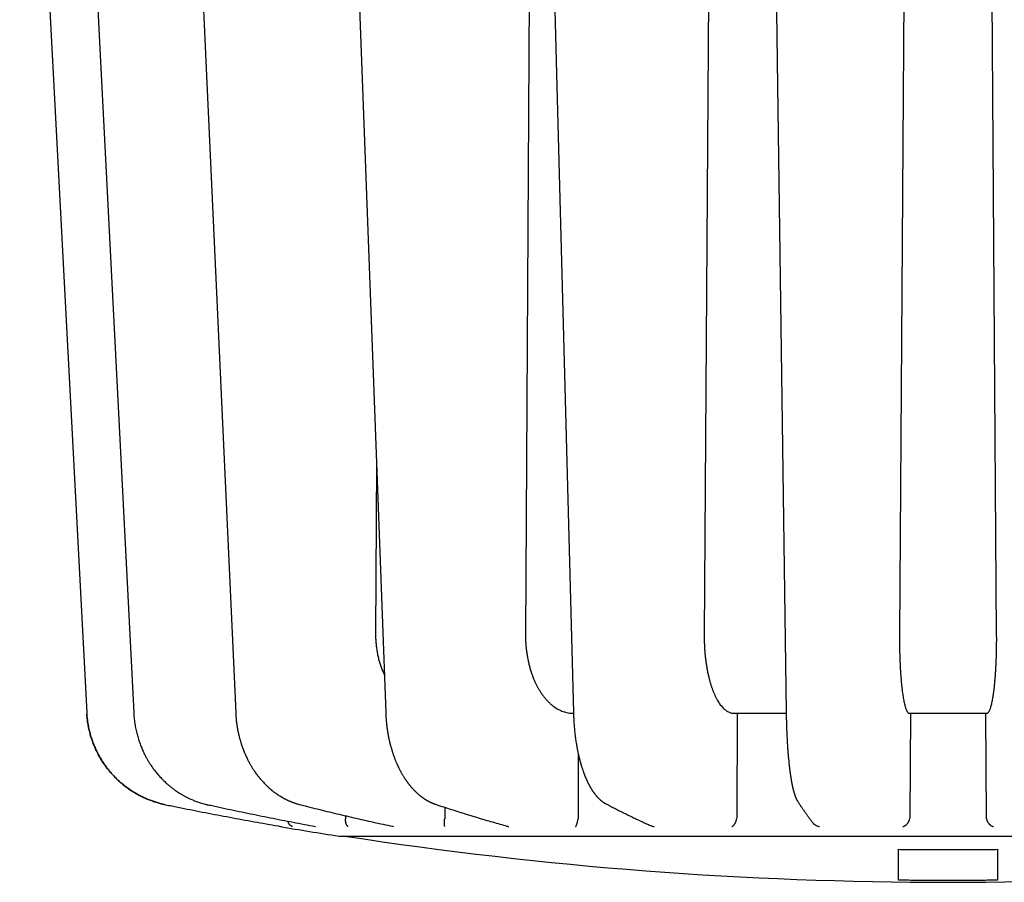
# Model space of a CAD drawing. Header units: millimetres. Extents: x 8 to 428, y 12 to 219.
# Tile 9 of 57: x 205 to 229, y 23 to 44. Entities that reach past the tile are written whole.
import ezdxf

# ---------------------------------------------------------------- set-up
doc = ezdxf.new("R2010")
doc.units = ezdxf.units.MM

msp = doc.modelspace()

# ---------------------------------------------------------------- linework, layer by layer
at = {"color": 7, "linetype": 'Continuous', "lineweight": 30}
for p, q in [((217.539, 64.177), (217.333, 28.977)), ((222.077, 64.177), (221.844, 28.977)), ((227.02, 64.177), (226.774, 28.977)), ((229.226, 28.977), (228.98, 64.177)), ((204.566, 59.177), (206.258, 26.99)), ((213.569, 33.295), (213.549, 28.977)), ((218.542, 26.977), (218.544, 26.977)), ((222.674, 26.977), (222.666, 24.348)), ((227.048, 26.977), (227.032, 24.348)), ((228.968, 24.348), (228.952, 26.977)), ((218.663, 25.963), (218.662, 24.348)), ((212.794, 24.391), (212.794, 24.348)), ((215.295, 24.605), (215.296, 24.348)), ((212.794, 24.348), (212.793, 24.315)), ((213.973, 24.125), (214.004, 24.12)), ((215.296, 24.348), (215.294, 24.315)), ((218.662, 24.348), (218.66, 24.315)), ((222.666, 24.348), (222.663, 24.315)), ((227.032, 24.348), (227.03, 24.315)), ((228.97, 24.315), (228.968, 24.348))]:
    msp.add_line(p, q, dxfattribs=at)
at = {"color": 7, "linetype": 'Continuous', "lineweight": 30, "flags": 128}
for points in [[(205.809, 59.178), (206.609, 43.434), (207.444, 26.99)], [(208.551, 59.179), (209.268, 43.435), (210.018, 26.991)], [(212.604, 59.179), (213.191, 43.436), (213.804, 26.993)], [(217.694, 59.18), (218.109, 43.438), (218.543, 26.995)], [(223.473, 59.18), (223.689, 43.44), (223.915, 26.997)], [(206.259, 26.99), (206.258, 26.99), (206.258, 26.99), (206.258, 26.99)], [(206.258, 26.99), (206.258, 26.99), (206.258, 26.99), (206.259, 26.99)], [(209.306, 24.672), (209.309, 24.671), (209.31, 24.671)]]:
    msp.add_lwpolyline(points, dxfattribs=at)
at = {"color": 7, "linetype": 'Continuous', "lineweight": 30}
for centre, radius, start, end in [((211.174, 24.317), 0.2, 245.8899, 260.2935), ((228, 122.688), 100, 260.29346, 261.15569), ((228, 122.712), 100, 261.2429, 278.7571)]:
    msp.add_arc(centre, radius, start, end, dxfattribs=at)
for points, knots in [([(213.549, 28.977), (213.549, 28.94), (213.55, 28.866), (213.557, 28.755), (213.569, 28.645), (213.585, 28.535), (213.607, 28.427), (213.633, 28.32), (213.664, 28.216), (213.7, 28.114), (213.734, 28.028), (213.758, 27.976), (213.768, 27.956)], [0, 0, 0, 0, 0.103503, 0.207194, 0.311075, 0.415147, 0.519411, 0.62387, 0.728524, 0.831276, 0.934219, 1, 1, 1, 1]), ([(217.333, 28.977), (217.333, 28.94), (217.333, 28.866), (217.338, 28.755), (217.347, 28.645), (217.36, 28.535), (217.376, 28.427), (217.396, 28.32), (217.42, 28.216), (217.446, 28.114), (217.477, 28.016), (217.51, 27.921), (217.539, 27.847), (217.563, 27.793), (217.578, 27.758), (217.595, 27.724), (217.611, 27.69), (217.628, 27.657), (217.646, 27.625), (217.664, 27.593), (217.691, 27.548), (217.726, 27.492), (217.773, 27.426), (217.823, 27.363), (217.875, 27.303), (217.931, 27.246), (217.989, 27.194), (218.047, 27.149), (218.105, 27.109), (218.163, 27.076), (218.222, 27.046), (218.283, 27.022), (218.346, 27.002), (218.41, 26.988), (218.475, 26.979), (218.519, 26.978), (218.542, 26.977)], [0, 0, 0, 0, 0.0353, 0.070665, 0.106094, 0.141588, 0.177148, 0.212774, 0.248467, 0.283511, 0.31862, 0.353795, 0.389035, 0.402899, 0.416773, 0.430657, 0.444552, 0.458457, 0.472372, 0.486297, 0.500233, 0.531905, 0.564195, 0.597104, 0.630633, 0.664781, 0.699548, 0.734935, 0.766408, 0.798355, 0.830777, 0.863673, 0.897043, 0.930888, 0.965207, 1, 1, 1, 1]), ([(221.844, 28.977), (221.843, 28.94), (221.843, 28.866), (221.846, 28.755), (221.852, 28.645), (221.859, 28.535), (221.869, 28.427), (221.881, 28.32), (221.896, 28.216), (221.912, 28.114), (221.931, 28.016), (221.952, 27.921), (221.97, 27.847), (221.984, 27.793), (221.994, 27.758), (222.004, 27.724), (222.015, 27.69), (222.026, 27.657), (222.037, 27.625), (222.048, 27.593), (222.064, 27.548), (222.087, 27.492), (222.116, 27.426), (222.147, 27.363), (222.18, 27.303), (222.214, 27.246), (222.251, 27.194), (222.287, 27.149), (222.324, 27.109), (222.36, 27.076), (222.397, 27.046), (222.435, 27.022), (222.475, 27.002), (222.515, 26.988), (222.556, 26.979), (222.584, 26.978), (222.597, 26.977)], [0, 0, 0, 0, 0.0353014, 0.070667, 0.1060973, 0.1415927, 0.1771539, 0.2127812, 0.2484751, 0.2835205, 0.3186308, 0.3538063, 0.3890476, 0.4029119, 0.4167865, 0.4306713, 0.4445664, 0.4584717, 0.4723874, 0.4863134, 0.5002498, 0.5319202, 0.5642095, 0.5971178, 0.6306453, 0.6647921, 0.6995584, 0.7349441, 0.7664158, 0.7983619, 0.8307824, 0.8636773, 0.8970465, 0.9308901, 0.9652079, 1, 1, 1, 1]), ([(226.774, 28.977), (226.774, 28.94), (226.773, 28.866), (226.774, 28.755), (226.775, 28.645), (226.777, 28.535), (226.78, 28.427), (226.784, 28.32), (226.788, 28.216), (226.793, 28.114), (226.799, 28.016), (226.806, 27.921), (226.812, 27.847), (226.816, 27.793), (226.82, 27.758), (226.823, 27.724), (226.826, 27.69), (226.83, 27.657), (226.833, 27.625), (226.837, 27.593), (226.842, 27.548), (226.85, 27.492), (226.859, 27.426), (226.87, 27.363), (226.881, 27.303), (226.892, 27.246), (226.905, 27.194), (226.917, 27.149), (226.929, 27.109), (226.941, 27.076), (226.954, 27.046), (226.967, 27.022), (226.98, 27.002), (226.993, 26.988), (227.007, 26.979), (227.017, 26.978), (227.022, 26.977)], [0, 0, 0, 0, 0.0353023, 0.0706687, 0.1060998, 0.1415961, 0.1771581, 0.2127863, 0.2484811, 0.2835274, 0.3186385, 0.3538149, 0.3890571, 0.4029218, 0.4167967, 0.4306818, 0.4445773, 0.458483, 0.472399, 0.4863254, 0.5002621, 0.5319318, 0.5642203, 0.5971278, 0.6306545, 0.6648004, 0.6995658, 0.7349507, 0.7664216, 0.7983669, 0.8307866, 0.8636807, 0.8970491, 0.9308918, 0.9652088, 1, 1, 1, 1]), ([(228.978, 26.977), (228.983, 26.978), (228.993, 26.979), (229.007, 26.988), (229.02, 27.002), (229.033, 27.022), (229.046, 27.046), (229.059, 27.076), (229.071, 27.109), (229.083, 27.148), (229.095, 27.193), (229.107, 27.244), (229.119, 27.299), (229.127, 27.346), (229.133, 27.383), (229.137, 27.407), (229.141, 27.432), (229.145, 27.457), (229.149, 27.483), (229.152, 27.509), (229.156, 27.535), (229.161, 27.579), (229.169, 27.643), (229.178, 27.73), (229.186, 27.821), (229.194, 27.915), (229.2, 28.012), (229.207, 28.112), (229.212, 28.215), (229.216, 28.32), (229.22, 28.427), (229.223, 28.535), (229.225, 28.645), (229.226, 28.755), (229.227, 28.866), (229.226, 28.94), (229.226, 28.977)], [0, 0, 0, 0, 0.034772, 0.0690727, 0.102902, 0.1362599, 0.1691463, 0.2015613, 0.2335047, 0.2649767, 0.2996647, 0.3337614, 0.3672669, 0.4001812, 0.4129512, 0.4256301, 0.4382177, 0.4507141, 0.4631193, 0.4754333, 0.4876561, 0.4997877, 0.5359379, 0.5720217, 0.6080395, 0.6439916, 0.6798785, 0.7157006, 0.7514584, 0.7871522, 0.8227826, 0.85835, 0.893855, 0.9292979, 0.9646795, 1, 1, 1, 1]), ([(206.258, 26.99), (206.261, 26.951), (206.266, 26.873), (206.281, 26.757), (206.3, 26.641), (206.325, 26.527), (206.356, 26.413), (206.392, 26.301), (206.432, 26.192), (206.478, 26.085), (206.528, 25.981), (206.583, 25.879), (206.631, 25.798), (206.671, 25.737), (206.7, 25.694), (206.73, 25.651), (206.761, 25.609), (206.792, 25.568), (206.825, 25.528), (206.871, 25.473), (206.932, 25.405), (207.01, 25.325), (207.092, 25.249), (207.179, 25.175), (207.269, 25.105), (207.364, 25.038), (207.458, 24.978), (207.552, 24.924), (207.644, 24.876), (207.738, 24.832), (207.836, 24.791), (207.935, 24.755), (208.037, 24.722), (208.141, 24.693), (208.212, 24.678), (208.247, 24.671)], [0, 0, 0, 0, 0.0354892, 0.0710095, 0.1065612, 0.1421443, 0.1777591, 0.2134058, 0.2490844, 0.2840808, 0.3191082, 0.3541668, 0.3892568, 0.4050228, 0.4207951, 0.4365739, 0.452359, 0.4681505, 0.4839484, 0.4997527, 0.5333449, 0.567266, 0.601516, 0.6360951, 0.6710032, 0.7062405, 0.741807, 0.7731985, 0.8048422, 0.836738, 0.868886, 0.9012862, 0.9339385, 0.9668432, 1, 1, 1, 1]), ([(208.209, 24.679), (208.186, 24.684), (208.129, 24.697), (208.037, 24.722), (207.936, 24.755), (207.836, 24.791), (207.739, 24.832), (207.644, 24.876), (207.553, 24.924), (207.46, 24.977), (207.367, 25.036), (207.274, 25.101), (207.185, 25.17), (207.116, 25.229), (207.063, 25.275), (207.027, 25.309), (206.992, 25.344), (206.958, 25.379), (206.924, 25.414), (206.891, 25.45), (206.844, 25.504), (206.784, 25.578), (206.714, 25.672), (206.648, 25.771), (206.587, 25.872), (206.53, 25.975), (206.479, 26.082), (206.433, 26.19), (206.392, 26.3), (206.356, 26.412), (206.326, 26.526), (206.3, 26.641), (206.281, 26.757), (206.268, 26.86), (206.263, 26.924), (206.261, 26.949)], [0, 0, 0, 0, 0.021723, 0.055409, 0.088837, 0.122007, 0.154919, 0.187573, 0.21997, 0.252108, 0.287797, 0.323162, 0.358204, 0.392923, 0.408407, 0.423826, 0.43918, 0.454468, 0.469692, 0.48485, 0.499944, 0.536789, 0.5736, 0.610378, 0.647122, 0.683833, 0.720511, 0.757156, 0.793768, 0.830347, 0.866894, 0.903408, 0.93989, 0.976341, 1, 1, 1, 1]), ([(207.444, 26.99), (207.446, 26.963), (207.449, 26.91), (207.457, 26.831), (207.466, 26.755), (207.478, 26.681), (207.49, 26.611), (207.504, 26.544), (207.52, 26.48), (207.536, 26.418), (207.554, 26.357), (207.573, 26.296), (207.594, 26.235), (207.615, 26.177), (207.637, 26.122), (207.658, 26.071), (207.679, 26.023), (207.7, 25.978), (207.721, 25.935), (207.743, 25.894), (207.764, 25.854), (207.784, 25.818), (207.803, 25.786), (207.821, 25.756), (207.838, 25.729), (207.855, 25.702), (207.875, 25.672), (207.898, 25.637), (207.925, 25.599), (207.954, 25.559), (207.986, 25.518), (208.018, 25.477), (208.053, 25.436), (208.088, 25.395), (208.125, 25.354), (208.164, 25.313), (208.205, 25.272), (208.246, 25.233), (208.285, 25.198), (208.321, 25.166), (208.356, 25.137), (208.39, 25.11), (208.422, 25.084), (208.454, 25.061), (208.48, 25.042), (208.499, 25.028), (208.512, 25.019), (208.523, 25.012), (208.53, 25.007), (208.536, 25.003), (208.541, 25), (208.546, 24.996), (208.553, 24.992), (208.562, 24.986), (208.574, 24.978), (208.588, 24.969), (208.604, 24.959), (208.623, 24.947), (208.645, 24.934), (208.67, 24.919), (208.699, 24.903), (208.73, 24.886), (208.764, 24.868), (208.802, 24.849), (208.843, 24.829), (208.886, 24.809), (208.932, 24.79), (208.978, 24.771), (209.026, 24.753), (209.077, 24.736), (209.13, 24.718), (209.186, 24.702), (209.245, 24.686), (209.286, 24.677), (209.306, 24.672)], [0, 0, 0, 0, 0.024922, 0.049029, 0.072351, 0.094916, 0.116748, 0.137496, 0.157573, 0.176989, 0.195757, 0.216304, 0.236029, 0.25493, 0.272914, 0.289963, 0.30609, 0.321307, 0.335623, 0.350596, 0.364456, 0.377207, 0.388855, 0.399399, 0.408992, 0.418829, 0.429173, 0.442899, 0.457437, 0.472796, 0.488986, 0.506011, 0.522157, 0.538924, 0.556315, 0.574334, 0.592724, 0.610468, 0.627472, 0.642413, 0.656742, 0.67046, 0.68357, 0.696074, 0.707932, 0.713855, 0.718903, 0.723074, 0.725898, 0.728102, 0.729685, 0.731331, 0.733985, 0.737657, 0.742052, 0.747354, 0.753563, 0.760673, 0.768682, 0.778159, 0.788644, 0.800138, 0.812638, 0.826145, 0.840659, 0.85618, 0.87271, 0.888416, 0.90494, 0.922286, 0.940459, 0.959465, 0.979309, 1, 1, 1, 1]), ([(210.018, 26.991), (210.019, 26.968), (210.022, 26.923), (210.027, 26.856), (210.033, 26.792), (210.041, 26.731), (210.049, 26.674), (210.058, 26.62), (210.067, 26.568), (210.076, 26.52), (210.086, 26.472), (210.097, 26.426), (210.108, 26.38), (210.119, 26.338), (210.13, 26.299), (210.141, 26.264), (210.15, 26.231), (210.16, 26.202), (210.168, 26.176), (210.176, 26.154), (210.183, 26.134), (210.188, 26.118), (210.193, 26.105), (210.197, 26.095), (210.2, 26.087), (210.202, 26.081), (210.204, 26.074), (210.207, 26.067), (210.21, 26.059), (210.214, 26.049), (210.219, 26.036), (210.225, 26.021), (210.232, 26.002), (210.241, 25.982), (210.251, 25.959), (210.262, 25.934), (210.276, 25.9), (210.295, 25.861), (210.316, 25.817), (210.336, 25.777), (210.356, 25.74), (210.375, 25.706), (210.391, 25.677), (210.407, 25.651), (210.422, 25.626), (210.438, 25.6), (210.455, 25.572), (210.474, 25.543), (210.495, 25.512), (210.514, 25.485), (210.53, 25.462), (210.542, 25.446), (210.552, 25.432), (210.56, 25.421), (210.566, 25.413), (210.571, 25.407), (210.574, 25.403), (210.579, 25.397), (210.584, 25.39), (210.591, 25.382), (210.599, 25.371), (210.61, 25.358), (210.621, 25.344), (210.632, 25.33), (210.644, 25.317), (210.656, 25.303), (210.674, 25.281), (210.7, 25.253), (210.742, 25.208), (210.794, 25.156), (210.841, 25.112), (210.871, 25.085), (210.885, 25.074), (210.896, 25.064), (210.906, 25.056), (210.913, 25.05), (210.918, 25.046), (210.922, 25.042), (210.927, 25.038), (210.935, 25.032), (210.944, 25.024), (210.958, 25.013), (210.976, 24.999), (210.997, 24.983), (211.017, 24.968), (211.037, 24.954), (211.056, 24.941), (211.073, 24.929), (211.091, 24.917), (211.11, 24.905), (211.129, 24.893), (211.146, 24.883), (211.161, 24.873), (211.176, 24.865), (211.189, 24.857), (211.202, 24.85), (211.215, 24.842), (211.229, 24.835), (211.245, 24.826), (211.264, 24.816), (211.284, 24.806), (211.307, 24.794), (211.331, 24.783), (211.355, 24.772), (211.38, 24.761), (211.404, 24.751), (211.427, 24.742), (211.451, 24.732), (211.476, 24.723), (211.502, 24.714), (211.532, 24.704), (211.565, 24.694), (211.601, 24.683), (211.627, 24.676), (211.64, 24.673)], [0, 0, 0, 0, 0.021386, 0.041878, 0.061498, 0.080265, 0.098195, 0.115003, 0.131025, 0.146269, 0.160741, 0.176252, 0.190773, 0.204305, 0.216845, 0.228392, 0.238941, 0.24849, 0.257018, 0.264513, 0.270979, 0.27642, 0.280839, 0.284139, 0.286494, 0.288525, 0.290652, 0.292876, 0.295574, 0.299055, 0.30332, 0.308627, 0.314791, 0.321813, 0.329691, 0.338424, 0.347936, 0.364531, 0.380071, 0.394562, 0.408007, 0.420409, 0.431766, 0.440718, 0.449977, 0.459956, 0.47066, 0.482095, 0.494266, 0.507164, 0.514905, 0.521597, 0.527239, 0.531832, 0.535378, 0.537431, 0.53904, 0.541229, 0.544138, 0.547768, 0.552455, 0.557966, 0.564036, 0.570109, 0.576165, 0.582206, 0.588231, 0.604723, 0.621106, 0.650411, 0.680078, 0.686763, 0.69286, 0.698063, 0.702371, 0.705782, 0.707528, 0.709193, 0.711642, 0.714927, 0.719051, 0.724015, 0.733196, 0.742676, 0.751646, 0.760092, 0.768012, 0.775408, 0.782279, 0.791121, 0.798913, 0.805904, 0.812404, 0.818414, 0.823933, 0.828963, 0.833739, 0.83954, 0.846269, 0.853787, 0.862047, 0.871049, 0.880749, 0.890493, 0.900067, 0.909472, 0.918709, 0.927776, 0.937108, 0.947153, 0.958461, 0.971035, 0.98488, 1, 1, 1, 1]), ([(213.804, 26.993), (213.805, 26.971), (213.807, 26.927), (213.811, 26.863), (213.815, 26.802), (213.821, 26.744), (213.827, 26.689), (213.833, 26.637), (213.84, 26.587), (213.847, 26.537), (213.856, 26.486), (213.865, 26.435), (213.874, 26.388), (213.883, 26.345), (213.891, 26.309), (213.898, 26.277), (213.904, 26.25), (213.91, 26.226), (213.916, 26.203), (213.921, 26.182), (213.927, 26.16), (213.936, 26.127), (213.948, 26.083), (213.962, 26.037), (213.974, 25.999), (213.985, 25.967), (213.996, 25.933), (214.008, 25.9), (214.019, 25.871), (214.028, 25.844), (214.039, 25.817), (214.05, 25.789), (214.061, 25.762), (214.072, 25.736), (214.082, 25.713), (214.09, 25.694), (214.097, 25.679), (214.102, 25.668), (214.106, 25.66), (214.109, 25.653), (214.113, 25.645), (214.117, 25.635), (214.123, 25.623), (214.13, 25.61), (214.138, 25.592), (214.149, 25.57), (214.162, 25.545), (214.176, 25.518), (214.191, 25.491), (214.207, 25.463), (214.222, 25.437), (214.237, 25.412), (214.251, 25.389), (214.266, 25.365), (214.281, 25.34), (214.295, 25.32), (214.306, 25.303), (214.314, 25.291), (214.321, 25.282), (214.326, 25.274), (214.331, 25.267), (214.337, 25.259), (214.344, 25.249), (214.353, 25.237), (214.363, 25.223), (214.374, 25.208), (214.396, 25.179), (214.419, 25.151), (214.443, 25.122), (214.456, 25.107), (214.469, 25.093), (214.482, 25.078), (214.495, 25.064), (214.509, 25.05), (214.521, 25.037), (214.532, 25.026), (214.541, 25.017), (214.547, 25.011), (214.553, 25.005), (214.559, 25), (214.566, 24.993), (214.574, 24.985), (214.583, 24.976), (214.593, 24.967), (214.608, 24.954), (214.628, 24.936), (214.653, 24.915), (214.674, 24.898), (214.692, 24.883), (214.707, 24.872), (214.724, 24.86), (214.74, 24.848), (214.757, 24.836), (214.772, 24.826), (214.785, 24.818), (214.796, 24.81), (214.807, 24.804), (214.818, 24.796), (214.831, 24.789), (214.848, 24.779), (214.867, 24.768), (214.887, 24.757), (214.907, 24.747), (214.925, 24.738), (214.943, 24.729), (214.958, 24.722), (214.971, 24.717), (214.982, 24.711), (214.995, 24.706), (215.007, 24.701), (215.021, 24.696), (215.036, 24.69), (215.054, 24.683), (215.067, 24.679), (215.075, 24.677)], [0, 0, 0, 0, 0.020698, 0.040514, 0.059471, 0.077585, 0.094871, 0.111341, 0.127005, 0.141869, 0.159429, 0.175739, 0.190802, 0.204619, 0.217185, 0.226939, 0.235772, 0.24368, 0.250971, 0.25818, 0.265316, 0.27238, 0.29144, 0.309984, 0.319832, 0.330809, 0.342914, 0.356148, 0.365047, 0.374395, 0.384192, 0.394442, 0.404792, 0.414568, 0.423001, 0.430089, 0.435829, 0.44022, 0.443258, 0.445119, 0.447915, 0.451744, 0.456598, 0.461887, 0.467277, 0.477153, 0.487353, 0.49788, 0.508712, 0.520129, 0.53234, 0.541698, 0.551474, 0.561669, 0.572284, 0.583073, 0.589253, 0.59453, 0.598902, 0.602371, 0.605181, 0.608471, 0.613241, 0.618908, 0.625473, 0.632559, 0.639617, 0.667048, 0.674758, 0.68243, 0.690063, 0.697657, 0.705214, 0.712733, 0.720214, 0.727091, 0.73122, 0.734759, 0.737707, 0.740753, 0.744694, 0.74944, 0.754705, 0.759939, 0.765136, 0.779164, 0.792399, 0.805255, 0.812942, 0.82077, 0.828853, 0.837811, 0.846681, 0.854212, 0.860675, 0.866332, 0.871137, 0.876911, 0.883417, 0.890239, 0.90116, 0.911565, 0.920572, 0.929488, 0.93822, 0.945883, 0.951098, 0.956678, 0.962536, 0.968686, 0.9745, 0.981656, 0.990154, 1, 1, 1, 1]), ([(218.543, 26.995), (218.544, 26.969), (218.546, 26.917), (218.549, 26.841), (218.553, 26.767), (218.558, 26.697), (218.564, 26.629), (218.57, 26.56), (218.577, 26.491), (218.586, 26.421), (218.594, 26.355), (218.603, 26.293), (218.612, 26.233), (218.622, 26.177), (218.631, 26.125), (218.64, 26.077), (218.649, 26.032), (218.657, 25.992), (218.665, 25.955), (218.673, 25.921), (218.68, 25.89), (218.686, 25.863), (218.692, 25.839), (218.698, 25.818), (218.703, 25.799), (218.707, 25.783), (218.71, 25.77), (218.713, 25.76), (218.715, 25.752), (218.718, 25.742), (218.721, 25.729), (218.725, 25.715), (218.73, 25.7), (218.734, 25.685), (218.739, 25.668), (218.745, 25.65), (218.753, 25.623), (218.763, 25.59), (218.776, 25.552), (218.788, 25.518), (218.799, 25.487), (218.808, 25.462), (218.816, 25.441), (218.823, 25.424), (218.829, 25.408), (218.835, 25.392), (218.841, 25.376), (218.848, 25.361), (218.854, 25.347), (218.86, 25.333), (218.866, 25.319), (218.871, 25.307), (218.875, 25.297), (218.879, 25.29), (218.882, 25.283), (218.886, 25.274), (218.891, 25.264), (218.897, 25.251), (218.903, 25.238), (218.91, 25.223), (218.918, 25.208), (218.925, 25.195), (218.93, 25.184), (218.935, 25.175), (218.939, 25.168), (218.942, 25.163), (218.944, 25.158), (218.948, 25.152), (218.952, 25.143), (218.958, 25.133), (218.965, 25.121), (218.972, 25.108), (218.979, 25.096), (218.987, 25.083), (218.994, 25.071), (219.001, 25.06), (219.009, 25.047), (219.018, 25.033), (219.03, 25.015), (219.042, 24.997), (219.054, 24.98), (219.065, 24.966), (219.074, 24.954), (219.083, 24.942), (219.091, 24.931), (219.099, 24.922), (219.106, 24.913), (219.113, 24.905), (219.12, 24.896), (219.129, 24.886), (219.14, 24.873), (219.153, 24.859), (219.168, 24.843), (219.182, 24.829), (219.196, 24.816), (219.207, 24.805), (219.216, 24.798), (219.222, 24.792), (219.229, 24.785), (219.237, 24.779), (219.243, 24.774), (219.249, 24.769), (219.256, 24.764), (219.262, 24.758), (219.27, 24.752), (219.278, 24.746), (219.286, 24.741), (219.292, 24.737), (219.296, 24.734), (219.301, 24.73), (219.307, 24.727), (219.313, 24.722), (219.32, 24.718), (219.325, 24.715), (219.328, 24.713), (219.331, 24.711), (219.335, 24.709), (219.339, 24.706), (219.345, 24.703), (219.352, 24.699), (219.36, 24.694), (219.366, 24.691), (219.369, 24.69)], [0, 0, 0, 0, 0.024937, 0.049013, 0.07226, 0.094707, 0.116378, 0.137291, 0.16099, 0.18368, 0.205377, 0.226089, 0.246171, 0.265166, 0.283012, 0.299726, 0.315321, 0.329559, 0.342736, 0.35489, 0.366048, 0.375731, 0.384518, 0.392409, 0.399403, 0.405501, 0.410954, 0.413692, 0.41653, 0.420295, 0.42508, 0.430888, 0.43617, 0.442086, 0.448637, 0.455827, 0.463445, 0.479968, 0.495264, 0.509286, 0.522009, 0.533443, 0.541524, 0.548815, 0.55569, 0.562618, 0.5696, 0.575981, 0.582407, 0.588879, 0.595397, 0.60143, 0.605381, 0.608638, 0.611562, 0.615443, 0.620399, 0.626429, 0.633184, 0.640156, 0.64734, 0.654738, 0.659673, 0.664052, 0.667611, 0.670347, 0.67259, 0.67516, 0.679792, 0.685279, 0.691577, 0.698207, 0.705043, 0.711958, 0.718895, 0.72504, 0.730424, 0.739834, 0.749363, 0.760017, 0.771798, 0.779368, 0.786932, 0.79416, 0.801054, 0.807341, 0.812583, 0.817956, 0.823906, 0.83062, 0.838365, 0.850272, 0.860767, 0.871428, 0.8823, 0.891659, 0.895809, 0.900559, 0.905909, 0.911382, 0.916131, 0.920141, 0.924028, 0.928919, 0.934455, 0.940459, 0.945623, 0.949682, 0.952289, 0.955357, 0.959298, 0.964095, 0.968662, 0.97236, 0.974133, 0.97565, 0.977693, 0.98054, 0.984192, 0.988652, 0.993921, 1, 1, 1, 1]), ([(222.597, 26.977), (222.675, 26.977), (222.83, 26.977), (223.064, 26.977), (223.299, 26.977), (223.535, 26.977), (223.74, 26.977), (223.867, 26.977), (223.914, 26.977)], [0, 0, 0, 0, 0.178692, 0.357384, 0.536076, 0.714768, 0.89346, 1, 1, 1, 1]), ([(223.914, 26.998), (223.914, 26.969), (223.915, 26.912), (223.917, 26.828), (223.919, 26.747), (223.921, 26.669), (223.924, 26.594), (223.927, 26.522), (223.93, 26.453), (223.933, 26.386), (223.936, 26.319), (223.94, 26.252), (223.944, 26.186), (223.948, 26.123), (223.953, 26.063), (223.957, 26.007), (223.961, 25.954), (223.965, 25.904), (223.97, 25.857), (223.974, 25.812), (223.978, 25.771), (223.982, 25.732), (223.985, 25.697), (223.989, 25.664), (223.992, 25.635), (223.995, 25.609), (223.998, 25.585), (224, 25.567), (224.002, 25.553), (224.004, 25.542), (224.005, 25.533), (224.006, 25.524), (224.007, 25.517), (224.008, 25.509), (224.009, 25.5), (224.011, 25.488), (224.012, 25.474), (224.015, 25.458), (224.018, 25.437), (224.021, 25.412), (224.025, 25.384), (224.029, 25.358), (224.033, 25.333), (224.037, 25.31), (224.041, 25.29), (224.043, 25.273), (224.046, 25.258), (224.049, 25.244), (224.051, 25.229), (224.054, 25.215), (224.057, 25.202), (224.059, 25.189), (224.061, 25.178), (224.063, 25.167), (224.066, 25.156), (224.068, 25.144), (224.071, 25.131), (224.074, 25.118), (224.077, 25.104), (224.08, 25.091), (224.083, 25.077), (224.086, 25.064), (224.09, 25.05), (224.093, 25.038), (224.095, 25.028), (224.097, 25.02), (224.099, 25.012), (224.102, 25.004), (224.104, 24.996), (224.107, 24.986), (224.11, 24.973), (224.115, 24.959), (224.118, 24.947), (224.121, 24.937), (224.124, 24.93), (224.126, 24.924), (224.128, 24.918), (224.13, 24.912), (224.132, 24.904), (224.135, 24.896), (224.138, 24.888), (224.142, 24.878), (224.146, 24.867), (224.151, 24.856), (224.155, 24.846), (224.159, 24.837), (224.163, 24.827), (224.167, 24.82), (224.169, 24.814), (224.171, 24.811), (224.172, 24.808), (224.173, 24.806), (224.174, 24.804), (224.175, 24.802), (224.176, 24.8), (224.178, 24.797), (224.18, 24.793), (224.183, 24.788), (224.187, 24.782), (224.191, 24.774), (224.196, 24.766), (224.199, 24.76), (224.201, 24.757)], [0, 0, 0, 0, 0.0280258, 0.0552155, 0.0816125, 0.1072554, 0.1321774, 0.1559805, 0.1791385, 0.2016702, 0.2235906, 0.2477724, 0.2710844, 0.2934364, 0.3148538, 0.3353579, 0.3549665, 0.3736938, 0.391551, 0.4086047, 0.4247965, 0.4401302, 0.4545943, 0.4679808, 0.4800079, 0.4909206, 0.5007108, 0.509354, 0.5144785, 0.5190943, 0.5232025, 0.5268039, 0.5298992, 0.5331216, 0.5371824, 0.5422604, 0.5484442, 0.5557473, 0.5641686, 0.5772121, 0.5903701, 0.602949, 0.6149519, 0.6263811, 0.6373715, 0.6448282, 0.652362, 0.6599735, 0.6676636, 0.6754227, 0.6826676, 0.689059, 0.695435, 0.7010198, 0.7071964, 0.7140958, 0.7217272, 0.730203, 0.7374856, 0.7453194, 0.7537, 0.7626176, 0.7712757, 0.7790042, 0.7852114, 0.7906549, 0.7956072, 0.8008455, 0.8064179, 0.8123236, 0.8220524, 0.8322098, 0.8426543, 0.8483938, 0.8535605, 0.8581541, 0.8623394, 0.8671852, 0.8727747, 0.8790665, 0.885684, 0.8926014, 0.9029122, 0.9120788, 0.9202552, 0.9282316, 0.9362818, 0.9449343, 0.9479033, 0.9506434, 0.9530846, 0.9552267, 0.9570693, 0.958612, 0.9601341, 0.9625503, 0.9661184, 0.9707502, 0.9764493, 0.9832202, 0.9910683, 1, 1, 1, 1]), ([(208.247, 24.671), (208.3, 24.66), (208.457, 24.628), (208.715, 24.576), (209.022, 24.516), (209.329, 24.456), (209.637, 24.398), (209.944, 24.34), (210.252, 24.284), (210.56, 24.228), (210.862, 24.175), (211.068, 24.139), (211.171, 24.121), (211.176, 24.12)], [0, 0, 0, 0, 0.055297, 0.160254, 0.265211, 0.370168, 0.475125, 0.580082, 0.68504, 0.789997, 0.894954, 0.994387, 1, 1, 1, 1]), ([(209.31, 24.671), (209.36, 24.66), (209.505, 24.629), (209.746, 24.577), (210.033, 24.516), (210.319, 24.457), (210.606, 24.398), (210.892, 24.341), (211.179, 24.284), (211.466, 24.229), (211.749, 24.175), (211.938, 24.14), (212.031, 24.123), (212.033, 24.122)], [0, 0, 0, 0, 0.05546, 0.160713, 0.265966, 0.371219, 0.476472, 0.581725, 0.686978, 0.792231, 0.897484, 0.997197, 1, 1, 1, 1]), ([(211.64, 24.673), (211.683, 24.662), (211.808, 24.63), (212.015, 24.578), (212.261, 24.518), (212.507, 24.458), (212.754, 24.4), (213, 24.342), (213.247, 24.286), (213.493, 24.23), (213.736, 24.177), (213.895, 24.142), (213.973, 24.125)], [0, 0, 0, 0, 0.0556638, 0.16127, 0.266876, 0.3724817, 0.4780871, 0.5836922, 0.6892971, 0.7949017, 0.9005061, 1, 1, 1, 1]), ([(215.075, 24.677), (215.108, 24.666), (215.204, 24.634), (215.363, 24.582), (215.552, 24.522), (215.742, 24.462), (215.931, 24.403), (216.12, 24.346), (216.31, 24.289), (216.5, 24.234), (216.683, 24.181), (216.803, 24.147), (216.86, 24.131)], [0, 0, 0, 0, 0.0559644, 0.1620748, 0.268184, 0.3742918, 0.480398, 0.5865029, 0.6926063, 0.7987082, 0.9048087, 1, 1, 1, 1]), ([(219.369, 24.69), (219.39, 24.678), (219.451, 24.647), (219.552, 24.595), (219.671, 24.534), (219.791, 24.474), (219.911, 24.415), (220.031, 24.357), (220.151, 24.3), (220.271, 24.244), (220.383, 24.193), (220.455, 24.16), (220.487, 24.146)], [0, 0, 0, 0, 0.056544, 0.163707, 0.270863, 0.378011, 0.48515, 0.592281, 0.699403, 0.806516, 0.913621, 1, 1, 1, 1]), ([(224.201, 24.757), (224.209, 24.746), (224.23, 24.714), (224.265, 24.66), (224.307, 24.598), (224.35, 24.537), (224.392, 24.477), (224.434, 24.417), (224.476, 24.359), (224.519, 24.301), (224.553, 24.255), (224.574, 24.229), (224.58, 24.22)], [0, 0, 0, 0, 0.058077, 0.169523, 0.280981, 0.392455, 0.503945, 0.615449, 0.726967, 0.838496, 0.950036, 1, 1, 1, 1]), ([(211.456, 24.12), (211.451, 24.121), (211.44, 24.124), (211.426, 24.13), (211.414, 24.137), (211.402, 24.145), (211.391, 24.154), (211.384, 24.161), (211.379, 24.166), (211.378, 24.168), (211.376, 24.17), (211.374, 24.172), (211.372, 24.174), (211.371, 24.176), (211.366, 24.182), (211.359, 24.193), (211.351, 24.209), (211.344, 24.226), (211.339, 24.241), (211.336, 24.251), (211.336, 24.254)], [0, 0, 0, 0, 0.101167, 0.195483, 0.282954, 0.363587, 0.445785, 0.519437, 0.534801, 0.549736, 0.564242, 0.578319, 0.591969, 0.605191, 0.617986, 0.709129, 0.795936, 0.878592, 0.957316, 1, 1, 1, 1]), ([(212.86, 24.12), (212.857, 24.121), (212.851, 24.124), (212.843, 24.13), (212.836, 24.137), (212.829, 24.145), (212.823, 24.154), (212.819, 24.161), (212.816, 24.166), (212.815, 24.168), (212.814, 24.17), (212.813, 24.172), (212.812, 24.174), (212.811, 24.176), (212.809, 24.182), (212.805, 24.193), (212.801, 24.209), (212.798, 24.226), (212.795, 24.244), (212.793, 24.261), (212.793, 24.279), (212.793, 24.297), (212.793, 24.309), (212.793, 24.315)], [0, 0, 0, 0, 0.081685, 0.157838, 0.228464, 0.293569, 0.359938, 0.419406, 0.431812, 0.44387, 0.455583, 0.466949, 0.47797, 0.488646, 0.498977, 0.572569, 0.642658, 0.709397, 0.772961, 0.833551, 0.891404, 0.946785, 1, 1, 1, 1]), ([(215.297, 24.12), (215.296, 24.121), (215.294, 24.124), (215.293, 24.13), (215.291, 24.137), (215.29, 24.145), (215.289, 24.154), (215.288, 24.161), (215.288, 24.166), (215.288, 24.168), (215.288, 24.17), (215.287, 24.172), (215.287, 24.174), (215.287, 24.176), (215.287, 24.182), (215.287, 24.193), (215.287, 24.209), (215.288, 24.226), (215.288, 24.244), (215.289, 24.261), (215.291, 24.279), (215.292, 24.297), (215.293, 24.309), (215.294, 24.315)], [0, 0, 0, 0, 0.081685, 0.157838, 0.228464, 0.293569, 0.359938, 0.419406, 0.431812, 0.44387, 0.455583, 0.466949, 0.47797, 0.488646, 0.498977, 0.572569, 0.642658, 0.709397, 0.772961, 0.833551, 0.891404, 0.946785, 1, 1, 1, 1]), ([(216.86, 24.131), (216.866, 24.129), (216.884, 24.124), (216.902, 24.122), (216.914, 24.12)], [0, 0, 0, 0, 0.348179, 1, 1, 1, 1]), ([(218.599, 24.12), (218.6, 24.121), (218.603, 24.124), (218.608, 24.13), (218.613, 24.137), (218.617, 24.145), (218.621, 24.154), (218.624, 24.161), (218.626, 24.166), (218.626, 24.168), (218.627, 24.17), (218.628, 24.172), (218.629, 24.174), (218.629, 24.176), (218.631, 24.182), (218.635, 24.193), (218.64, 24.209), (218.644, 24.226), (218.648, 24.244), (218.652, 24.261), (218.655, 24.279), (218.658, 24.297), (218.659, 24.309), (218.66, 24.315)], [0, 0, 0, 0, 0.081685, 0.157838, 0.228464, 0.293569, 0.359938, 0.419406, 0.431812, 0.44387, 0.455583, 0.466949, 0.47797, 0.488646, 0.498977, 0.572569, 0.642658, 0.709397, 0.772961, 0.833551, 0.891404, 0.946785, 1, 1, 1, 1]), ([(220.487, 24.146), (220.488, 24.146), (220.497, 24.141), (220.517, 24.134), (220.547, 24.125), (220.569, 24.122), (220.58, 24.12)], [0, 0, 0, 0, 0.022039, 0.315249, 0.641223, 1, 1, 1, 1]), ([(222.541, 24.12), (222.545, 24.121), (222.553, 24.124), (222.564, 24.13), (222.574, 24.137), (222.583, 24.145), (222.592, 24.154), (222.599, 24.161), (222.602, 24.166), (222.604, 24.168), (222.606, 24.17), (222.607, 24.172), (222.609, 24.174), (222.61, 24.176), (222.614, 24.182), (222.621, 24.193), (222.63, 24.209), (222.638, 24.226), (222.645, 24.244), (222.651, 24.261), (222.656, 24.279), (222.66, 24.297), (222.662, 24.309), (222.663, 24.315)], [0, 0, 0, 0, 0.081685, 0.157838, 0.228464, 0.293569, 0.359938, 0.419406, 0.431812, 0.44387, 0.455583, 0.466949, 0.47797, 0.488646, 0.498977, 0.572569, 0.642658, 0.709397, 0.772961, 0.833551, 0.891404, 0.946785, 1, 1, 1, 1]), ([(224.58, 24.22), (224.584, 24.215), (224.589, 24.209), (224.596, 24.201), (224.601, 24.196), (224.605, 24.192), (224.61, 24.187), (224.615, 24.183), (224.623, 24.176), (224.635, 24.167), (224.652, 24.155), (224.673, 24.144), (224.696, 24.134), (224.723, 24.125), (224.741, 24.122), (224.751, 24.12)], [0, 0, 0, 0, 0.085042, 0.11493, 0.14525, 0.176008, 0.207209, 0.238858, 0.27096, 0.356678, 0.456653, 0.570942, 0.699581, 0.842595, 1, 1, 1, 1]), ([(226.856, 24.12), (226.862, 24.121), (226.873, 24.124), (226.89, 24.13), (226.905, 24.137), (226.919, 24.145), (226.932, 24.154), (226.941, 24.161), (226.947, 24.166), (226.949, 24.168), (226.952, 24.17), (226.954, 24.172), (226.956, 24.174), (226.958, 24.176), (226.964, 24.182), (226.974, 24.193), (226.986, 24.209), (226.997, 24.226), (227.007, 24.244), (227.015, 24.261), (227.021, 24.279), (227.026, 24.297), (227.029, 24.309), (227.03, 24.315)], [0, 0, 0, 0, 0.081685, 0.157838, 0.228464, 0.293569, 0.359938, 0.419406, 0.431812, 0.44387, 0.455583, 0.466949, 0.47797, 0.488646, 0.498977, 0.572569, 0.642658, 0.709397, 0.772961, 0.833551, 0.891404, 0.946785, 1, 1, 1, 1]), ([(228.97, 24.315), (228.971, 24.309), (228.974, 24.297), (228.979, 24.279), (228.985, 24.262), (228.994, 24.243), (229.004, 24.224), (229.013, 24.21), (229.02, 24.201), (229.024, 24.196), (229.028, 24.192), (229.032, 24.187), (229.036, 24.183), (229.042, 24.176), (229.052, 24.167), (229.066, 24.155), (229.082, 24.144), (229.1, 24.134), (229.121, 24.125), (229.136, 24.122), (229.144, 24.12)], [0, 0, 0, 0, 0.053198, 0.108567, 0.166412, 0.227001, 0.298398, 0.373812, 0.394266, 0.415017, 0.436067, 0.457421, 0.479081, 0.501052, 0.559716, 0.628138, 0.706356, 0.794396, 0.892273, 1, 1, 1, 1]), ([(212.625, 23.877), (212.625, 23.877), (212.626, 23.877), (212.632, 23.877), (212.641, 23.877), (212.654, 23.877), (212.67, 23.877), (212.69, 23.877), (212.714, 23.877), (212.741, 23.877), (212.773, 23.877), (212.81, 23.877), (212.85, 23.877), (212.894, 23.877), (212.942, 23.877), (212.995, 23.877), (213.051, 23.877), (213.111, 23.877), (213.174, 23.877), (213.242, 23.877), (213.314, 23.877), (213.387, 23.877), (213.463, 23.877), (213.541, 23.877), (213.622, 23.877), (213.707, 23.877), (213.795, 23.877), (213.887, 23.877), (213.983, 23.877), (214.082, 23.877), (214.184, 23.877), (214.289, 23.877), (214.398, 23.877), (214.51, 23.877), (214.627, 23.877), (214.749, 23.877), (214.877, 23.877), (215.008, 23.877), (215.142, 23.877), (215.279, 23.877), (215.42, 23.877), (215.565, 23.877), (215.712, 23.877), (215.863, 23.877), (216.016, 23.877), (216.173, 23.877), (216.33, 23.877), (216.487, 23.877), (216.643, 23.877), (216.802, 23.877), (216.964, 23.877), (217.128, 23.877), (217.296, 23.877), (217.468, 23.877), (217.641, 23.877), (217.817, 23.877), (217.996, 23.877), (218.177, 23.877), (218.36, 23.877), (218.549, 23.877), (218.742, 23.877), (218.942, 23.877), (219.143, 23.877), (219.347, 23.877), (219.553, 23.877), (219.761, 23.877), (219.972, 23.877), (220.184, 23.877), (220.399, 23.877), (220.615, 23.877), (220.834, 23.877), (221.05, 23.877), (221.263, 23.877), (221.474, 23.877), (221.687, 23.877), (221.901, 23.877), (222.117, 23.877), (222.335, 23.877), (222.556, 23.877), (222.778, 23.877), (223.001, 23.877), (223.226, 23.877), (223.451, 23.877), (223.678, 23.877), (223.909, 23.877), (224.145, 23.877), (224.386, 23.877), (224.627, 23.877), (224.869, 23.877), (225.113, 23.877), (225.356, 23.877), (225.601, 23.877), (225.846, 23.877), (226.092, 23.877), (226.338, 23.877), (226.585, 23.877), (226.827, 23.877), (227.065, 23.877), (227.299, 23.877), (227.532, 23.877), (227.766, 23.877), (227.922, 23.877), (228, 23.877)], [0, 0, 0, 0, 0.0098, 0.0196, 0.0294, 0.0392, 0.049, 0.0588, 0.0686, 0.0784, 0.088667, 0.098933, 0.1092, 0.119467, 0.129733, 0.14, 0.150267, 0.160533, 0.1708, 0.181067, 0.191333, 0.2016, 0.21128, 0.22096, 0.23064, 0.24032, 0.25, 0.2598, 0.2696, 0.2794, 0.2892, 0.299, 0.3088, 0.3186, 0.3284, 0.338667, 0.348933, 0.3592, 0.369467, 0.379733, 0.39, 0.400267, 0.410533, 0.4208, 0.431067, 0.441333, 0.4516, 0.46128, 0.47096, 0.48064, 0.49032, 0.5, 0.5098, 0.5196, 0.5294, 0.5392, 0.549, 0.5588, 0.5686, 0.5784, 0.588667, 0.598933, 0.6092, 0.619467, 0.629733, 0.64, 0.650267, 0.660533, 0.6708, 0.681067, 0.691333, 0.7016, 0.71128, 0.72096, 0.73064, 0.74032, 0.75, 0.7598, 0.7696, 0.7794, 0.7892, 0.799, 0.8088, 0.8186, 0.8284, 0.838667, 0.848933, 0.8592, 0.869467, 0.879733, 0.89, 0.900267, 0.910533, 0.9208, 0.931067, 0.941333, 0.9516, 0.96128, 0.97096, 0.98064, 0.99032, 1, 1, 1, 1]), ([(228, 23.877), (228.079, 23.877), (228.237, 23.877), (228.473, 23.877), (228.71, 23.877), (228.946, 23.877), (229.182, 23.877), (229.418, 23.877), (229.654, 23.877), (229.892, 23.877), (230.135, 23.877), (230.38, 23.877), (230.624, 23.877), (230.868, 23.877), (231.112, 23.877), (231.354, 23.877), (231.596, 23.877), (231.836, 23.877), (232.076, 23.877), (232.314, 23.877), (232.552, 23.877), (232.784, 23.877), (233.01, 23.877), (233.23, 23.877), (233.449, 23.877), (233.667, 23.877), (233.885, 23.877), (234.102, 23.877), (234.318, 23.877), (234.534, 23.877), (234.747, 23.877), (234.959, 23.877), (235.169, 23.877), (235.378, 23.877), (235.588, 23.877), (235.799, 23.877), (236.012, 23.877), (236.222, 23.877), (236.431, 23.877), (236.637, 23.877), (236.841, 23.877), (237.043, 23.877), (237.242, 23.877), (237.439, 23.877), (237.634, 23.877), (237.826, 23.877), (238.011, 23.877), (238.191, 23.877), (238.365, 23.877), (238.537, 23.877), (238.706, 23.877), (238.873, 23.877), (239.038, 23.877), (239.202, 23.877), (239.363, 23.877), (239.521, 23.877), (239.676, 23.877), (239.829, 23.877), (239.978, 23.877), (240.128, 23.877), (240.276, 23.877), (240.424, 23.877), (240.568, 23.877), (240.71, 23.877), (240.848, 23.877), (240.982, 23.877), (241.113, 23.877), (241.241, 23.877), (241.365, 23.877), (241.486, 23.877), (241.604, 23.877), (241.715, 23.877), (241.821, 23.877), (241.922, 23.877), (242.02, 23.877), (242.114, 23.877), (242.206, 23.877), (242.294, 23.877), (242.38, 23.877), (242.462, 23.877), (242.54, 23.877), (242.616, 23.877), (242.687, 23.877), (242.756, 23.877), (242.821, 23.877), (242.885, 23.877), (242.945, 23.877), (243.001, 23.877), (243.054, 23.877), (243.102, 23.877), (243.147, 23.877), (243.187, 23.877), (243.224, 23.877), (243.257, 23.877), (243.286, 23.877), (243.31, 23.877), (243.331, 23.877), (243.347, 23.877), (243.36, 23.877), (243.368, 23.877), (243.374, 23.877), (243.375, 23.877), (243.375, 23.877)], [0, 0, 0, 0, 0.0098, 0.0196, 0.0294, 0.0392, 0.049, 0.0588, 0.0686, 0.0784, 0.088667, 0.098933, 0.1092, 0.119467, 0.129733, 0.14, 0.150267, 0.160533, 0.1708, 0.181067, 0.191333, 0.2016, 0.21128, 0.22096, 0.23064, 0.24032, 0.25, 0.2598, 0.2696, 0.2794, 0.2892, 0.299, 0.3088, 0.3186, 0.3284, 0.338667, 0.348933, 0.3592, 0.369467, 0.379733, 0.39, 0.400267, 0.410533, 0.4208, 0.431067, 0.441333, 0.4516, 0.46128, 0.47096, 0.48064, 0.49032, 0.5, 0.5098, 0.5196, 0.5294, 0.5392, 0.549, 0.5588, 0.5686, 0.5784, 0.588667, 0.598933, 0.6092, 0.619467, 0.629733, 0.64, 0.650267, 0.660533, 0.6708, 0.681067, 0.691333, 0.7016, 0.71128, 0.72096, 0.73064, 0.74032, 0.75, 0.7598, 0.7696, 0.7794, 0.7892, 0.799, 0.8088, 0.8186, 0.8284, 0.838667, 0.848933, 0.8592, 0.869467, 0.879733, 0.89, 0.900267, 0.910533, 0.9208, 0.931067, 0.941333, 0.9516, 0.96128, 0.97096, 0.98064, 0.99032, 1, 1, 1, 1]), ([(226.75, 22.765), (226.75, 22.768), (226.75, 22.774), (226.75, 22.783), (226.75, 22.794), (226.75, 22.805), (226.75, 22.816), (226.75, 22.828), (226.75, 22.84), (226.75, 22.852), (226.75, 22.865), (226.75, 22.877), (226.75, 22.89), (226.75, 22.903), (226.75, 22.917), (226.75, 22.931), (226.75, 22.945), (226.75, 22.959), (226.75, 22.973), (226.75, 22.988), (226.75, 23.001), (226.75, 23.013), (226.75, 23.022), (226.75, 23.028), (226.75, 23.031), (226.75, 23.031), (226.75, 23.032), (226.75, 23.033), (226.75, 23.037), (226.75, 23.047), (226.75, 23.065), (226.75, 23.089), (226.75, 23.118), (226.75, 23.151), (226.75, 23.184), (226.75, 23.219), (226.75, 23.255), (226.75, 23.291), (226.75, 23.327), (226.75, 23.363), (226.75, 23.398), (226.75, 23.434), (226.75, 23.47), (226.75, 23.506), (226.75, 23.531), (226.75, 23.544)], [0, 0, 0, 0, 0.029091, 0.05776, 0.086005, 0.113827, 0.141227, 0.168203, 0.194756, 0.218725, 0.242339, 0.265597, 0.2885, 0.311047, 0.333239, 0.355076, 0.376557, 0.397683, 0.418454, 0.438869, 0.458929, 0.473529, 0.487935, 0.494963, 0.496063, 0.497162, 0.49826, 0.499356, 0.500589, 0.513314, 0.538991, 0.564475, 0.601733, 0.63857, 0.674987, 0.710984, 0.746561, 0.781718, 0.816455, 0.847928, 0.879048, 0.909815, 0.94023, 0.970291, 1, 1, 1, 1]), ([(226.75, 23.544), (226.889, 23.543), (227.166, 23.54), (227.582, 23.538), (227.999, 23.537), (228.416, 23.538), (228.833, 23.54), (229.111, 23.543), (229.25, 23.544)], [0, 0, 0, 0, 0.166381, 0.332868, 0.499467, 0.666185, 0.833027, 1, 1, 1, 1]), ([(229.25, 23.544), (229.25, 23.53), (229.25, 23.503), (229.25, 23.463), (229.25, 23.423), (229.25, 23.384), (229.25, 23.347), (229.25, 23.31), (229.25, 23.274), (229.25, 23.238), (229.25, 23.204), (229.25, 23.17), (229.25, 23.138), (229.25, 23.106), (229.25, 23.075), (229.25, 23.055), (229.25, 23.044), (229.25, 23.043), (229.25, 23.041), (229.25, 23.04), (229.25, 23.038), (229.25, 23.036), (229.25, 23.035), (229.25, 23.031), (229.25, 23.023), (229.25, 23.009), (229.25, 22.993), (229.25, 22.976), (229.25, 22.958), (229.25, 22.941), (229.25, 22.924), (229.25, 22.908), (229.25, 22.892), (229.25, 22.877), (229.25, 22.862), (229.25, 22.848), (229.25, 22.834), (229.25, 22.821), (229.25, 22.808), (229.25, 22.796), (229.25, 22.785), (229.25, 22.774), (229.25, 22.768), (229.25, 22.765)], [0, 0, 0, 0, 0.0326563, 0.0656853, 0.0990871, 0.1328617, 0.1670091, 0.2009096, 0.2351698, 0.2697894, 0.3047687, 0.3401075, 0.3758059, 0.4118638, 0.4482811, 0.4845257, 0.4865293, 0.4885339, 0.4905396, 0.4925464, 0.4945542, 0.496563, 0.498573, 0.5004691, 0.5106647, 0.5315851, 0.5528151, 0.5777651, 0.6031297, 0.6289089, 0.6551026, 0.6817109, 0.7082476, 0.7351841, 0.7625206, 0.7902569, 0.8189714, 0.8481022, 0.8776494, 0.9076127, 0.9379923, 0.9687881, 1, 1, 1, 1]), ([(229.25, 22.765), (229.111, 22.763), (228.834, 22.76), (228.418, 22.757), (228.001, 22.756), (227.584, 22.757), (227.167, 22.76), (226.889, 22.763), (226.75, 22.765)], [0, 0, 0, 0, 0.166415, 0.332923, 0.49953, 0.666241, 0.833063, 1, 1, 1, 1])]:
    msp.add_open_spline(points, degree=3, knots=knots, dxfattribs=at)
msp.add_open_spline([(227.022, 26.977), (227.103, 26.977), (227.266, 26.977), (227.511, 26.977), (227.755, 26.977), (228, 26.977), (228.245, 26.977), (228.489, 26.977), (228.734, 26.977), (228.897, 26.977), (228.978, 26.977)], degree=3, dxfattribs=at)

doc.saveas('drawing.dxf')
